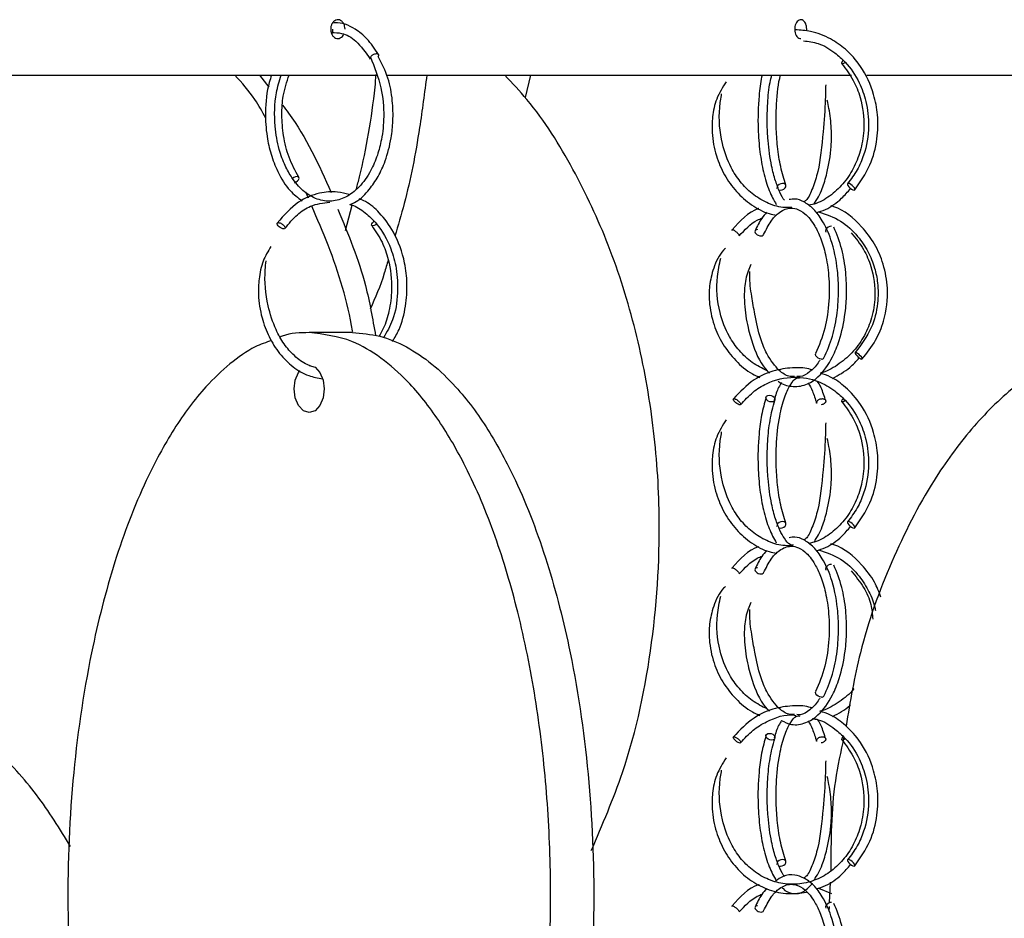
# Model space of a CAD drawing. Header units: millimetres. Extents: x 331 to 1634, y 417 to 1709.
# Tile 133 of 142: x 1527 to 1579, y 911 to 959. Entities that reach past the tile are written whole.
import ezdxf

# ---------------------------------------------------------------- set-up
doc = ezdxf.new("R2010")
doc.units = ezdxf.units.MM

msp = doc.modelspace()

# ---------------------------------------------------------------- linework, layer by layer
at = {"color": 7, "linetype": 'Continuous', "lineweight": 25}
for p, q in [((1545.231, 957.088), (1545.245, 957.115)), ((1545.512, 957.302), (1545.571, 957.307)), ((1518.791, 956.164), (1545.594, 956.164)), ((1539.344, 956.164), (1539.827, 955.529)), ((1546.141, 956.164), (1570.865, 956.164)), ((1553.779, 956.164), (1553.483, 954.97)), ((1571.678, 956.164), (1591.345, 956.164)), ((1541.939, 949.616), (1541.806, 949.931)), ((1543.923, 947.89), (1544.271, 949.231)), ((1544.285, 942.45), (1541.987, 942.45)), ((1569.738, 913.187), (1569.684, 912.087)), ((1569.117, 912.88), (1569.802, 912.591)), ((1569.674, 911.895), (1569.661, 911.639))]:
    msp.add_line(p, q, dxfattribs=at)
at = {"color": 1, "linetype": 'Continuous', "lineweight": 25}
for p, q in [((1566.164, 947.635), (1566.189, 947.669)), ((1566.164, 929.635), (1566.189, 929.669)), ((1566.164, 911.635), (1566.189, 911.669))]:
    msp.add_line(p, q, dxfattribs=at)
at = {"color": 7, "linetype": 'Continuous', "lineweight": 25, "flags": 128}
for points in [[(1570.542, 956.831), (1570.517, 956.814), (1570.444, 956.774), (1570.385, 956.76), (1570.35, 956.772), (1570.344, 956.809), (1570.367, 956.866), (1570.416, 956.934), (1570.425, 956.944)], [(1541.208, 950.434), (1541.28, 950.468), (1541.358, 950.526), (1541.416, 950.594), (1541.445, 950.661), (1541.44, 950.718), (1541.404, 950.755), (1541.34, 950.768), (1541.259, 950.753), (1541.172, 950.714), (1541.101, 950.662)], [(1567.003, 950.051), (1567.078, 950.042), (1567.172, 950.057), (1567.261, 950.096), (1567.331, 950.154), (1567.372, 950.222), (1567.377, 950.289), (1567.346, 950.346), (1567.283, 950.383), (1567.199, 950.396), (1567.104, 950.381), (1567.015, 950.342), (1566.945, 950.284), (1566.904, 950.216), (1566.899, 950.149), (1566.905, 950.13)], [(1571.004, 950.042), (1571.041, 950.057), (1571.049, 950.096), (1571.027, 950.154), (1570.978, 950.222), (1570.91, 950.289), (1570.833, 950.346), (1570.758, 950.383), (1570.698, 950.396), (1570.661, 950.381), (1570.652, 950.342), (1570.675, 950.284), (1570.723, 950.216), (1570.792, 950.149), (1570.869, 950.092), (1570.944, 950.055), (1571.004, 950.042)], [(1540.667, 947.978), (1540.628, 947.972), (1540.578, 947.979), (1540.505, 948.007), (1540.445, 948.041), (1540.383, 948.088), (1540.328, 948.143), (1540.291, 948.197), (1540.275, 948.243), (1540.278, 948.276), (1540.306, 948.302), (1540.345, 948.307), (1540.345, 948.307)], [(1545.583, 948.22), (1545.532, 948.185), (1545.452, 948.146), (1545.381, 948.132), (1545.33, 948.144), (1545.308, 948.181), (1545.318, 948.238), (1545.358, 948.305), (1545.422, 948.373), (1545.429, 948.379)], [(1565.866, 947.936), (1565.809, 947.928), (1565.754, 947.9), (1565.729, 947.866), (1565.723, 947.819), (1565.741, 947.765), (1565.783, 947.71), (1565.84, 947.664), (1565.902, 947.632), (1565.987, 947.606), (1566.051, 947.6), (1566.109, 947.607), (1566.164, 947.635), (1566.164, 947.635)], [(1569.807, 948.113), (1569.717, 948.101), (1569.627, 948.064), (1569.551, 948.007), (1569.501, 947.939), (1569.484, 947.872), (1569.502, 947.814), (1569.507, 947.808)], [(1569.266, 941.042), (1569.177, 941.057), (1569.088, 941.096), (1569.013, 941.154), (1568.963, 941.222), (1568.945, 941.289), (1568.96, 941.342)], [(1571.415, 941.042), (1571.436, 941.057), (1571.429, 941.096), (1571.394, 941.154), (1571.337, 941.222), (1571.267, 941.289), (1571.194, 941.346), (1571.129, 941.383), (1571.083, 941.396), (1571.062, 941.381), (1571.069, 941.342), (1571.104, 941.284), (1571.161, 941.216), (1571.231, 941.149), (1571.304, 941.092), (1571.368, 941.055), (1571.415, 941.042)], [(1542.79, 939.45), (1542.729, 938.971), (1542.555, 938.566), (1542.294, 938.295), (1541.987, 938.2), (1541.68, 938.295), (1541.419, 938.566), (1541.245, 938.971), (1541.184, 939.45), (1541.245, 939.928), (1541.419, 940.334), (1541.491, 940.433)], [(1541.987, 940.7), (1542.294, 940.604), (1542.555, 940.334), (1542.729, 939.928), (1542.79, 939.45)], [(1564.942, 938.603), (1564.928, 938.6), (1564.888, 938.607), (1564.823, 938.635), (1564.766, 938.669), (1564.704, 938.716), (1564.646, 938.771), (1564.6, 938.825), (1564.574, 938.871), (1564.566, 938.904), (1564.58, 938.93), (1564.608, 938.936), (1564.608, 938.936)], [(1566.49, 939.113), (1566.585, 939.101), (1566.675, 939.064), (1566.746, 939.007), (1566.787, 938.939), (1566.792, 938.872), (1566.76, 938.814), (1566.697, 938.774), (1566.611, 938.76), (1566.516, 938.772), (1566.427, 938.809), (1566.356, 938.866), (1566.315, 938.934), (1566.31, 939.001), (1566.341, 939.059), (1566.405, 939.099), (1566.49, 939.113)], [(1570.542, 938.831), (1570.517, 938.814), (1570.444, 938.774), (1570.385, 938.76), (1570.35, 938.772), (1570.344, 938.809), (1570.367, 938.866), (1570.416, 938.934), (1570.425, 938.944)], [(1567.003, 932.051), (1567.078, 932.042), (1567.172, 932.057), (1567.261, 932.096), (1567.331, 932.154), (1567.372, 932.222), (1567.377, 932.289), (1567.346, 932.346), (1567.283, 932.383), (1567.199, 932.396), (1567.104, 932.381), (1567.015, 932.342), (1566.945, 932.284), (1566.904, 932.216), (1566.899, 932.149), (1566.905, 932.13)], [(1571.004, 932.042), (1571.041, 932.057), (1571.049, 932.096), (1571.027, 932.154), (1570.978, 932.222), (1570.91, 932.289), (1570.833, 932.346), (1570.758, 932.383), (1570.698, 932.396), (1570.661, 932.381), (1570.652, 932.342), (1570.675, 932.284), (1570.723, 932.216), (1570.792, 932.149), (1570.869, 932.092), (1570.944, 932.055), (1571.004, 932.042)], [(1565.866, 929.936), (1565.809, 929.928), (1565.754, 929.9), (1565.729, 929.866), (1565.723, 929.819), (1565.741, 929.765), (1565.783, 929.71), (1565.84, 929.664), (1565.902, 929.632), (1565.987, 929.606), (1566.051, 929.6), (1566.109, 929.607), (1566.164, 929.635), (1566.164, 929.635)], [(1569.807, 930.113), (1569.717, 930.101), (1569.627, 930.064), (1569.551, 930.007), (1569.501, 929.939), (1569.484, 929.872), (1569.502, 929.814), (1569.507, 929.808)], [(1569.266, 923.042), (1569.177, 923.057), (1569.088, 923.096), (1569.013, 923.154), (1568.963, 923.222), (1568.945, 923.289), (1568.96, 923.342)], [(1564.942, 920.603), (1564.928, 920.6), (1564.888, 920.607), (1564.823, 920.635), (1564.766, 920.669), (1564.704, 920.716), (1564.646, 920.771), (1564.6, 920.825), (1564.574, 920.871), (1564.566, 920.904), (1564.58, 920.93), (1564.608, 920.936), (1564.608, 920.936)], [(1566.49, 921.113), (1566.585, 921.101), (1566.675, 921.064), (1566.746, 921.007), (1566.787, 920.939), (1566.792, 920.872), (1566.76, 920.814), (1566.697, 920.774), (1566.611, 920.76), (1566.516, 920.772), (1566.427, 920.809), (1566.356, 920.866), (1566.315, 920.934), (1566.31, 921.001), (1566.341, 921.059), (1566.405, 921.099), (1566.49, 921.113)], [(1570.542, 920.831), (1570.517, 920.814), (1570.444, 920.774), (1570.385, 920.76), (1570.35, 920.772), (1570.344, 920.809), (1570.367, 920.866), (1570.416, 920.934), (1570.425, 920.944)], [(1567.003, 914.051), (1567.078, 914.042), (1567.172, 914.057), (1567.261, 914.096), (1567.331, 914.154), (1567.372, 914.222), (1567.377, 914.289), (1567.346, 914.346), (1567.283, 914.383), (1567.199, 914.396), (1567.104, 914.381), (1567.015, 914.342), (1566.945, 914.284), (1566.904, 914.216), (1566.899, 914.149), (1566.905, 914.13)], [(1571.004, 914.042), (1571.041, 914.057), (1571.049, 914.096), (1571.027, 914.154), (1570.978, 914.222), (1570.91, 914.289), (1570.833, 914.346), (1570.758, 914.383), (1570.698, 914.396), (1570.661, 914.381), (1570.652, 914.342), (1570.675, 914.284), (1570.723, 914.216), (1570.792, 914.149), (1570.869, 914.092), (1570.944, 914.055), (1571.004, 914.042)], [(1569.807, 912.113), (1569.717, 912.101), (1569.627, 912.064), (1569.551, 912.007), (1569.501, 911.939), (1569.484, 911.872), (1569.502, 911.814), (1569.507, 911.808)], [(1565.866, 911.936), (1565.809, 911.928), (1565.754, 911.9), (1565.729, 911.866), (1565.723, 911.819), (1565.741, 911.765), (1565.783, 911.71), (1565.84, 911.664), (1565.902, 911.632), (1565.987, 911.606), (1566.051, 911.6), (1566.109, 911.607), (1566.164, 911.635), (1566.164, 911.635)]]:
    msp.add_lwpolyline(points, dxfattribs=at)
at = {"color": 7, "linetype": 'Continuous', "lineweight": 25}
for centre in [(1569.287, 941.173), (1569.287, 923.173)]:
    msp.add_arc(centre, 0.133, 261.0685, 328.1559, dxfattribs=at)
for points, knots in [([(1543.893, 958.609), (1543.889, 958.666), (1543.881, 958.778), (1543.815, 958.928), (1543.718, 959.041), (1543.596, 959.107), (1543.466, 959.116), (1543.34, 959.067), (1543.233, 958.968), (1543.158, 958.828), (1543.122, 958.663), (1543.13, 958.492), (1543.182, 958.335), (1543.27, 958.208), (1543.385, 958.127), (1543.515, 958.1), (1543.643, 958.131), (1543.752, 958.207), (1543.799, 958.287), (1543.82, 958.323)], [0, 0, 0, 0, 0.059545, 0.11909, 0.178635, 0.238181, 0.297726, 0.357271, 0.416816, 0.476361, 0.535906, 0.595451, 0.654996, 0.714541, 0.774087, 0.833632, 0.893177, 0.952722, 1, 1, 1, 1]), ([(1545.67, 957.262), (1545.476, 957.56), (1545.112, 958.115), (1544.325, 958.713), (1543.677, 958.997), (1543.265, 958.935), (1543.216, 958.927)], [0, 0, 0, 0, 0.29631, 0.553774, 0.947175, 1, 1, 1, 1]), ([(1568.477, 958.521), (1568.48, 958.551), (1568.488, 958.635), (1568.47, 958.778), (1568.418, 958.928), (1568.336, 959.042), (1568.234, 959.107), (1568.124, 959.116), (1568.018, 959.067), (1567.929, 958.968), (1567.866, 958.828), (1567.836, 958.663), (1567.843, 958.492), (1567.886, 958.334), (1567.96, 958.209), (1568.056, 958.125), (1568.127, 958.115), (1568.162, 958.11)], [0, 0, 0, 0, 0.036396, 0.105381, 0.174365, 0.24335, 0.312335, 0.38132, 0.450305, 0.51929, 0.588275, 0.65726, 0.726244, 0.795229, 0.864214, 0.933199, 1, 1, 1, 1]), ([(1543.188, 958.339), (1543.19, 958.343), (1543.221, 958.388), (1543.243, 958.485), (1543.248, 958.575), (1543.251, 958.609)], [0, 0, 0, 0, 0.0446, 0.632212, 1, 1, 1, 1]), ([(1543.192, 958.428), (1543.364, 958.425), (1543.807, 958.418), (1544.548, 958.006), (1544.992, 957.367), (1545.234, 957.017)], [0, 0, 0, 0, 0.22389, 0.575386, 1, 1, 1, 1]), ([(1571.039, 950.055), (1571.337, 950.477), (1571.901, 951.278), (1572.265, 952.7), (1572.298, 953.99), (1572.044, 955.333), (1571.469, 956.563), (1570.619, 957.524), (1569.711, 958.156), (1568.792, 958.514), (1568.146, 958.557), (1567.871, 958.575)], [0, 0, 0, 0, 0.139168, 0.263524, 0.373109, 0.467898, 0.612859, 0.722606, 0.812296, 0.920146, 1, 1, 1, 1]), ([(1568.313, 957.986), (1568.577, 957.955), (1569.172, 957.886), (1569.917, 957.428), (1570.677, 956.75), (1571.271, 955.871), (1571.694, 954.695), (1571.843, 953.361), (1571.626, 952.102), (1571.188, 951.08), (1570.842, 950.621), (1570.663, 950.383)], [0, 0, 0, 0, 0.090992, 0.2053377, 0.2853168, 0.4227359, 0.5293832, 0.6610648, 0.8176713, 0.9057028, 1, 1, 1, 1]), ([(1545.246, 957.123), (1545.459, 956.591), (1545.849, 955.614), (1546, 954.053), (1545.875, 952.833), (1545.622, 951.857), (1545.241, 950.97), (1544.669, 950.166), (1543.948, 949.621), (1543.183, 949.4), (1542.393, 949.51), (1541.662, 949.953), (1541.097, 950.608), (1540.675, 951.363), (1540.34, 952.279), (1540.106, 953.595), (1540.148, 955.007), (1540.395, 955.852), (1540.486, 956.164)], [0, 0, 0, 0, 0.092815, 0.170339, 0.232121, 0.276718, 0.327095, 0.392012, 0.455885, 0.516388, 0.578523, 0.644222, 0.702121, 0.744853, 0.794276, 0.858831, 0.947918, 1, 1, 1, 1]), ([(1544.146, 949.268), (1544.262, 949.316), (1544.643, 949.473), (1545.159, 950.007), (1545.673, 950.751), (1546.089, 951.667), (1546.349, 952.68), (1546.466, 953.777), (1546.435, 954.862), (1546.21, 956.087), (1545.85, 956.784), (1545.658, 957.156)], [0, 0, 0, 0, 0.054114, 0.178675, 0.278136, 0.38036, 0.516289, 0.608169, 0.719918, 0.850884, 1, 1, 1, 1]), ([(1545.571, 957.307), (1545.589, 957.306), (1545.628, 957.302), (1545.665, 957.277), (1545.681, 957.238), (1545.679, 957.197), (1545.662, 957.168), (1545.655, 957.156)], [0, 0, 0, 0, 0.195107, 0.441892, 0.636985, 0.852128, 1, 1, 1, 1]), ([(1570.356, 956.767), (1570.571, 956.483), (1570.978, 955.947), (1571.428, 954.793), (1571.59, 953.52), (1571.408, 952.261), (1571.041, 951.275), (1570.508, 950.434), (1569.812, 949.77), (1569.149, 949.351), (1568.716, 949.254), (1568.578, 949.224)], [0, 0, 0, 0, 0.116987, 0.2212644, 0.3908258, 0.5108822, 0.617381, 0.7263852, 0.8371554, 0.9478975, 1, 1, 1, 1]), ([(1539.676, 953.876), (1539.49, 954.211), (1539.026, 955.047), (1538.403, 955.745), (1538.029, 956.164)], [0, 0, 0, 0, 0.4012076, 1, 1, 1, 1]), ([(1539.982, 956.164), (1539.939, 956.036), (1539.733, 955.428), (1539.617, 954.289), (1539.698, 952.984), (1539.937, 951.92), (1540.327, 950.92), (1540.878, 950.02), (1541.385, 949.639), (1541.606, 949.473)], [0, 0, 0, 0, 0.054991, 0.26238, 0.426569, 0.550362, 0.684298, 0.862446, 1, 1, 1, 1]), ([(1541.435, 950.729), (1541.245, 951.069), (1540.88, 951.724), (1540.593, 952.898), (1540.51, 954.01), (1540.572, 955.141), (1540.791, 955.8), (1540.911, 956.164)], [0, 0, 0, 0, 0.225671, 0.43289, 0.621517, 0.791368, 1, 1, 1, 1]), ([(1544.496, 950.1), (1544.553, 950.314), (1544.995, 951.99), (1545.355, 954.07), (1545.535, 955.973), (1545.556, 956.203)], [0, 0, 0, 0, 0.113527, 0.892792, 1, 1, 1, 1]), ([(1548.248, 956.164), (1548.126, 955.226), (1547.822, 952.865), (1547.255, 949.956), (1546.719, 948.156), (1546.548, 947.582)], [0, 0, 0, 0, 0.309761, 0.779621, 1, 1, 1, 1]), ([(1557.009, 914.873), (1557.599, 916.249), (1559.124, 919.797), (1560.396, 925.935), (1560.767, 932.266), (1560.341, 937.828), (1559.452, 942.554), (1558.049, 947.042), (1556.11, 951.179), (1554.223, 954.227), (1552.805, 955.736), (1552.403, 956.164)], [0, 0, 0, 0, 0.102569, 0.264603, 0.426758, 0.536494, 0.646538, 0.756144, 0.858028, 0.959781, 1, 1, 1, 1]), ([(1566.107, 956.164), (1566.098, 956.128), (1566.017, 955.805), (1565.909, 954.845), (1565.86, 953.474), (1565.972, 952.085), (1566.173, 950.961), (1566.463, 949.973), (1566.73, 949.499), (1566.862, 949.265)], [0, 0, 0, 0, 0.017247, 0.155474, 0.378904, 0.536599, 0.684435, 0.844335, 1, 1, 1, 1]), ([(1567.296, 949.497), (1567.295, 949.499), (1567.214, 949.585), (1567.041, 949.935), (1566.806, 950.53), (1566.573, 951.441), (1566.421, 952.507), (1566.365, 953.652), (1566.395, 954.707), (1566.479, 955.599), (1566.59, 956.037), (1566.622, 956.164)], [0, 0, 0, 0, 0.002105, 0.112541, 0.226095, 0.351959, 0.53418, 0.651626, 0.786349, 0.938229, 1, 1, 1, 1]), ([(1567.372, 950.308), (1567.274, 950.622), (1567.084, 951.228), (1566.918, 952.317), (1566.844, 953.389), (1566.859, 954.637), (1566.943, 955.622), (1567.072, 956.106), (1567.088, 956.164)], [0, 0, 0, 0, 0.193823, 0.3749419, 0.543179, 0.6983674, 0.9642629, 1, 1, 1, 1]), ([(1564.194, 955.813), (1564.005, 955.513), (1563.643, 954.939), (1563.452, 953.98), (1563.422, 952.956), (1563.62, 951.896), (1564.075, 950.828), (1564.712, 949.928), (1565.528, 949.228), (1566.276, 948.81), (1566.747, 948.731), (1566.881, 948.708)], [0, 0, 0, 0, 0.115342, 0.22066, 0.311124, 0.448553, 0.570341, 0.695222, 0.82234, 0.949665, 1, 1, 1, 1]), ([(1569.493, 955.652), (1569.488, 955.397), (1569.473, 954.599), (1569.346, 952.948), (1569.174, 951.267), (1568.811, 950.147), (1568.542, 949.552), (1568.381, 949.441), (1568.332, 949.407)], [0, 0, 0, 0, 0.107184, 0.334503, 0.629246, 0.78139, 0.932046, 1, 1, 1, 1]), ([(1567.685, 949.109), (1567.529, 949.106), (1567.073, 949.094), (1566.343, 949.346), (1565.568, 949.813), (1564.929, 950.461), (1564.363, 951.338), (1563.886, 952.674), (1563.767, 954.052), (1563.911, 954.919), (1563.952, 955.162)], [0, 0, 0, 0, 0.063986, 0.187057, 0.307729, 0.421157, 0.531396, 0.689964, 0.91306, 1, 1, 1, 1]), ([(1540.568, 954.554), (1540.677, 954.414), (1541.747, 953.03), (1542.492, 951.39), (1543.161, 949.915)], [0, 0, 0, 0, 0.101462, 1, 1, 1, 1]), ([(1568.877, 949.302), (1569.031, 949.555), (1569.301, 949.997), (1569.6, 951.052), (1569.805, 952.181), (1569.807, 953.364), (1569.712, 954.198), (1569.609, 954.676), (1569.578, 954.821)], [0, 0, 0, 0, 0.2150242, 0.3766552, 0.6107588, 0.7596622, 0.9272181, 1, 1, 1, 1]), ([(1544.115, 949.811), (1543.908, 949.863), (1543.387, 949.992), (1542.457, 949.908), (1541.297, 949.446), (1540.64, 948.694), (1540.283, 948.285)], [0, 0, 0, 0, 0.151045, 0.378409, 0.66182, 1, 1, 1, 1]), ([(1568.99, 948.834), (1569.157, 948.887), (1569.645, 949.043), (1570.278, 949.491), (1570.665, 949.946), (1570.819, 950.127)], [0, 0, 0, 0, 0.237385, 0.696631, 1, 1, 1, 1]), ([(1540.69, 947.994), (1540.904, 948.254), (1541.307, 948.745), (1542.122, 949.286), (1542.731, 949.359), (1543.08, 949.401)], [0, 0, 0, 0, 0.324201, 0.612582, 1, 1, 1, 1]), ([(1544.301, 942.507), (1544.3, 942.518), (1544.03, 944.098), (1543.342, 946.374), (1542.416, 948.502), (1542.116, 949.193)], [0, 0, 0, 0, 0.004537, 0.677044, 1, 1, 1, 1]), ([(1544.146, 949.268), (1544.178, 949.262), (1544.47, 949.205), (1544.963, 948.856), (1545.724, 948.148), (1546.314, 947.108), (1546.667, 945.817), (1546.733, 944.507), (1546.528, 943.179), (1546.119, 942.48), (1545.94, 942.176)], [0, 0, 0, 0, 0.0141514, 0.1325713, 0.244031, 0.4297495, 0.555186, 0.7020025, 0.8700904, 1, 1, 1, 1]), ([(1546.419, 941.985), (1546.543, 942.188), (1546.879, 942.739), (1547.14, 943.819), (1547.226, 945.031), (1547.069, 946.4), (1546.588, 947.74), (1545.799, 948.793), (1545.153, 949.365), (1544.763, 949.533), (1544.652, 949.581)], [0, 0, 0, 0, 0.085141, 0.230723, 0.363035, 0.482095, 0.679791, 0.831333, 0.951746, 1, 1, 1, 1]), ([(1569.399, 941.103), (1569.562, 941.474), (1569.875, 942.185), (1570.121, 943.451), (1570.199, 944.652), (1570.127, 946.006), (1569.846, 947.327), (1569.367, 948.388), (1568.866, 949.053), (1568.353, 949.425), (1567.908, 949.596), (1567.649, 949.551), (1567.547, 949.533)], [0, 0, 0, 0, 0.12178, 0.233291, 0.334616, 0.425786, 0.577215, 0.693437, 0.786075, 0.874643, 0.950875, 1, 1, 1, 1]), ([(1571.43, 941.047), (1571.688, 941.368), (1572.173, 941.973), (1572.689, 943.255), (1572.859, 944.666), (1572.611, 946.069), (1572.128, 947.19), (1571.294, 948.291), (1570.452, 949.004), (1569.823, 949.192), (1569.769, 949.208)], [0, 0, 0, 0, 0.12834, 0.241338, 0.420594, 0.553259, 0.671365, 0.790569, 0.981909, 1, 1, 1, 1]), ([(1543.518, 949.016), (1544.066, 947.684), (1544.956, 945.517), (1545.362, 943.184), (1545.519, 942.284)], [0, 0, 0, 0, 0.614661, 1, 1, 1, 1]), ([(1565.94, 949.061), (1565.932, 949.058), (1565.362, 948.877), (1564.933, 948.401), (1564.511, 947.932)], [0, 0, 0, 0, 0.015152, 1, 1, 1, 1]), ([(1566.349, 948.856), (1566.258, 948.752), (1566.024, 948.486), (1565.842, 948.102), (1565.73, 947.868)], [0, 0, 0, 0, 0.388705, 1, 1, 1, 1]), ([(1566.188, 947.667), (1566.315, 947.923), (1566.548, 948.393), (1567.016, 948.889), (1567.488, 949.108), (1567.958, 949.058), (1568.43, 948.794), (1568.873, 948.244), (1569.241, 947.475), (1569.508, 946.592), (1569.685, 945.446), (1569.695, 944.083), (1569.487, 942.588), (1569.138, 941.765), (1568.956, 941.335)], [0, 0, 0, 0, 0.0803126, 0.1475901, 0.2442056, 0.3056586, 0.3784145, 0.4726966, 0.534843, 0.6073157, 0.6901204, 0.7832227, 0.8865423, 1, 1, 1, 1]), ([(1569.117, 948.88), (1569.522, 948.744), (1570.307, 948.48), (1571.172, 947.665), (1571.762, 946.795), (1572.107, 945.941), (1572.296, 945.009), (1572.293, 943.921), (1571.97, 942.587), (1571.386, 941.813), (1571.067, 941.391)], [0, 0, 0, 0, 0.142634, 0.276429, 0.38252, 0.483399, 0.569896, 0.684924, 0.828331, 1, 1, 1, 1]), ([(1540.345, 948.307), (1540.361, 948.306), (1540.397, 948.302), (1540.463, 948.277), (1540.531, 948.238), (1540.593, 948.191), (1540.648, 948.136), (1540.685, 948.083), (1540.701, 948.043), (1540.698, 948.026), (1540.697, 948.021)], [0, 0, 0, 0, 0.12124, 0.274593, 0.395825, 0.529515, 0.670433, 0.811352, 0.945042, 1, 1, 1, 1]), ([(1545.328, 948.146), (1545.519, 947.862), (1545.881, 947.325), (1546.284, 946.169), (1546.434, 944.889), (1546.269, 943.633), (1546.021, 942.789), (1545.783, 942.392), (1545.704, 942.259)], [0, 0, 0, 0, 0.174342, 0.329802, 0.582679, 0.761753, 0.920564, 1, 1, 1, 1]), ([(1564.888, 947.603), (1565.184, 947.925), (1565.547, 948.319), (1566.02, 948.519), (1566.107, 948.556)], [0, 0, 0, 0, 0.817209, 1, 1, 1, 1]), ([(1564.52, 947.887), (1564.516, 947.893), (1564.504, 947.913), (1564.505, 947.932), (1564.519, 947.934), (1564.525, 947.936)], [0, 0, 0, 0, 0.1808292, 0.6383155, 1, 1, 1, 1]), ([(1564.525, 947.936), (1564.535, 947.934), (1564.556, 947.93), (1564.604, 947.905), (1564.663, 947.866), (1564.723, 947.819), (1564.784, 947.765), (1564.835, 947.711), (1564.857, 947.682), (1564.867, 947.668)], [0, 0, 0, 0, 0.1296845, 0.2937194, 0.4233945, 0.566397, 0.7171306, 0.8678641, 1, 1, 1, 1]), ([(1566.958, 939.875), (1566.962, 939.872), (1567.179, 939.672), (1567.69, 939.55), (1568.408, 939.61), (1569.198, 940.113), (1569.801, 940.954), (1570.281, 942.146), (1570.533, 943.305), (1570.623, 944.553), (1570.578, 945.715), (1570.371, 946.974), (1570.083, 947.688), (1569.932, 948.064)], [0, 0, 0, 0, 0.001491, 0.099262, 0.202412, 0.294561, 0.428038, 0.51007, 0.628432, 0.704529, 0.791809, 0.890282, 1, 1, 1, 1]), ([(1570.856, 947.762), (1571.088, 947.479), (1571.527, 946.943), (1572.012, 945.791), (1572.183, 944.521), (1571.982, 943.265), (1571.58, 942.281), (1570.998, 941.437), (1570.233, 940.78), (1569.622, 940.399), (1569.27, 940.318), (1569.238, 940.31)], [0, 0, 0, 0, 0.122034, 0.230776, 0.407545, 0.53269, 0.643727, 0.757427, 0.873031, 0.988665, 1, 1, 1, 1]), ([(1539.94, 947.034), (1539.789, 946.783), (1539.473, 946.258), (1539.304, 945.351), (1539.254, 944.331), (1539.425, 943.275), (1539.824, 942.206), (1540.386, 941.308), (1541.107, 940.599), (1541.895, 940.129), (1542.445, 940.036), (1542.692, 939.994)], [0, 0, 0, 0, 0.093577, 0.195493, 0.282972, 0.415557, 0.532974, 0.653451, 0.776188, 0.899228, 1, 1, 1, 1]), ([(1564.148, 946.935), (1564.117, 946.904), (1563.835, 946.625), (1563.502, 945.925), (1563.284, 944.984), (1563.273, 943.953), (1563.492, 942.893), (1563.987, 941.819), (1564.687, 940.936), (1565.376, 940.331), (1565.855, 940.127), (1565.992, 940.069)], [0, 0, 0, 0, 0.01625, 0.149557, 0.26753, 0.368957, 0.523292, 0.660127, 0.800368, 0.943042, 1, 1, 1, 1]), ([(1542.04, 940.69), (1541.983, 940.708), (1541.678, 940.805), (1541.193, 941.193), (1540.631, 941.822), (1540.137, 942.704), (1539.707, 944.046), (1539.582, 945.334), (1539.674, 946.118), (1539.692, 946.276)], [0, 0, 0, 0, 0.034048, 0.183026, 0.323172, 0.459447, 0.65536, 0.930425, 1, 1, 1, 1]), ([(1546.192, 946.338), (1546.125, 946.092), (1545.858, 945.118), (1545.5, 944.304), (1545.233, 943.696)], [0, 0, 0, 0, 0.251906, 1, 1, 1, 1]), ([(1566.374, 940.415), (1566.102, 940.551), (1565.556, 940.824), (1564.879, 941.469), (1564.258, 942.343), (1563.748, 943.675), (1563.633, 945.14), (1563.833, 946.09), (1563.902, 946.417)], [0, 0, 0, 0, 0.134167, 0.270029, 0.402027, 0.591969, 0.8597, 1, 1, 1, 1]), ([(1565.512, 946.087), (1565.459, 945.969), (1565.287, 945.582), (1565.152, 944.868), (1565.153, 943.841), (1565.322, 942.771), (1565.69, 941.516), (1566.095, 940.653), (1566.459, 940.332), (1566.5, 940.296)], [0, 0, 0, 0, 0.061833, 0.202205, 0.326172, 0.518957, 0.677227, 0.963204, 1, 1, 1, 1]), ([(1567.83, 940.122), (1567.73, 940.118), (1567.45, 940.107), (1566.948, 940.456), (1566.411, 941.149), (1565.964, 942.232), (1565.738, 943.265), (1565.55, 944.418), (1565.428, 945.218), (1565.451, 945.645), (1565.454, 945.712)], [0, 0, 0, 0, 0.077444, 0.216, 0.414867, 0.538014, 0.718344, 0.836411, 0.974327, 1, 1, 1, 1]), ([(1541.987, 942.45), (1541.501, 942.444), (1540.978, 942.438), (1540.477, 942.233), (1540.441, 942.218)], [0, 0, 0, 0, 0.9283127, 1, 1, 1, 1]), ([(1541.987, 882.45), (1542.475, 882.488), (1543.452, 882.566), (1544.882, 883.16), (1546.24, 884.077), (1547.727, 885.506), (1549.248, 887.56), (1550.928, 890.682), (1552.437, 894.664), (1553.805, 900.061), (1554.703, 906.378), (1554.927, 912.72), (1554.655, 918.279), (1554.084, 923.007), (1553.179, 927.489), (1551.946, 931.646), (1550.512, 935.073), (1548.924, 937.824), (1547.395, 939.769), (1545.822, 941.151), (1544.071, 942.201), (1542.755, 942.358), (1541.987, 942.45)], [0, 0, 0, 0, 0.028732, 0.057477, 0.086562, 0.11567, 0.160081, 0.204563, 0.269285, 0.33411, 0.423508, 0.512972, 0.573515, 0.634229, 0.694701, 0.750912, 0.807051, 0.84879, 0.89047, 0.922717, 0.954932, 1, 1, 1, 1]), ([(1544.285, 942.45), (1544.773, 942.411), (1545.75, 942.333), (1547.18, 941.739), (1548.538, 940.822), (1550.025, 939.393), (1551.546, 937.339), (1553.226, 934.217), (1554.735, 930.235), (1556.103, 924.838), (1557.001, 918.521), (1557.225, 912.18), (1556.954, 906.62), (1556.382, 901.892), (1555.477, 897.41), (1554.244, 893.254), (1552.81, 889.826), (1551.222, 887.076), (1549.693, 885.13), (1548.12, 883.748), (1546.369, 882.699), (1545.053, 882.541), (1544.285, 882.45)], [0, 0, 0, 0, 0.028732, 0.057477, 0.086562, 0.11567, 0.160081, 0.204563, 0.269285, 0.33411, 0.423508, 0.512972, 0.573515, 0.634229, 0.694701, 0.750912, 0.807051, 0.84879, 0.89047, 0.922717, 0.954932, 1, 1, 1, 1]), ([(1539.977, 942.034), (1539.686, 941.93), (1538.917, 941.658), (1537.74, 940.816), (1536.259, 939.41), (1534.732, 937.35), (1533.06, 934.248), (1531.544, 930.255), (1530.18, 924.89), (1529.276, 918.553), (1529.017, 911.448), (1529.408, 905.473), (1530.104, 900.792), (1530.894, 897.08), (1532.024, 893.268), (1533.451, 889.85), (1535.043, 887.084), (1536.566, 885.145), (1538.144, 883.751), (1539.896, 882.701), (1541.22, 882.542), (1541.987, 882.45)], [0, 0, 0, 0, 0.018285, 0.048271, 0.078901, 0.124552, 0.171496, 0.238044, 0.306433, 0.398269, 0.492735, 0.585945, 0.633975, 0.681993, 0.739911, 0.799018, 0.841957, 0.885909, 0.919049, 0.953057, 1, 1, 1, 1]), ([(1585.462, 942.304), (1585.315, 942.292), (1584.503, 942.226), (1583.077, 941.729), (1581.236, 940.831), (1579.245, 939.404), (1577.187, 937.352), (1574.931, 934.248), (1572.909, 930.251), (1571.306, 925.832), (1570.797, 922.811), (1570.575, 921.496)], [0, 0, 0, 0, 0.01768, 0.09801, 0.177356, 0.258406, 0.379205, 0.503421, 0.679515, 0.860477, 1, 1, 1, 1]), ([(1569.177, 940.989), (1569.149, 940.94), (1568.991, 940.664), (1568.638, 940.346), (1568.251, 940.086), (1568.015, 940.111), (1567.958, 940.117)], [0, 0, 0, 0, 0.082128, 0.455177, 0.867845, 1, 1, 1, 1]), ([(1569.855, 940.014), (1570.177, 940.189), (1570.708, 940.476), (1571.12, 940.93), (1571.282, 941.109)], [0, 0, 0, 0, 0.606375, 1, 1, 1, 1]), ([(1568.738, 940.467), (1568.722, 940.473), (1568.44, 940.581), (1567.783, 940.596), (1566.756, 940.481), (1565.581, 939.973), (1564.925, 939.291), (1564.574, 938.925)], [0, 0, 0, 0, 0.01065, 0.195443, 0.422121, 0.690493, 1, 1, 1, 1]), ([(1571.039, 932.055), (1571.337, 932.477), (1571.901, 933.278), (1572.265, 934.7), (1572.298, 935.99), (1572.044, 937.332), (1571.47, 938.567), (1570.616, 939.514), (1569.878, 940.071), (1569.4, 940.227), (1569.221, 940.286)], [0, 0, 0, 0, 0.160661, 0.304222, 0.430731, 0.540159, 0.707507, 0.834203, 0.937744, 1, 1, 1, 1]), ([(1564.962, 938.61), (1565.174, 938.845), (1565.586, 939.301), (1566.537, 939.884), (1567.747, 940.176), (1569.016, 939.94), (1569.918, 939.434), (1570.677, 938.747), (1571.271, 937.871), (1571.694, 936.695), (1571.843, 935.361), (1571.626, 934.102), (1571.188, 933.08), (1570.842, 932.621), (1570.663, 932.383)], [0, 0, 0, 0, 0.0707857, 0.1375208, 0.2584704, 0.3629291, 0.4430673, 0.4991201, 0.5954291, 0.670172, 0.76246, 0.8722164, 0.9339126, 1, 1, 1, 1]), ([(1567.138, 939.8), (1567.035, 939.629), (1566.883, 939.373), (1566.788, 938.988), (1566.756, 938.862)], [0, 0, 0, 0, 0.670469, 1, 1, 1, 1]), ([(1567.372, 932.308), (1567.274, 932.622), (1567.084, 933.228), (1566.917, 934.317), (1566.844, 935.386), (1566.855, 936.648), (1566.997, 937.917), (1567.283, 939.014), (1567.61, 939.716), (1567.887, 940.059), (1568.046, 940.04), (1568.099, 940.033)], [0, 0, 0, 0, 0.114722, 0.221925, 0.321503, 0.413358, 0.570739, 0.69087, 0.803323, 0.934719, 1, 1, 1, 1]), ([(1568.547, 939.757), (1568.555, 939.749), (1568.636, 939.672), (1568.803, 939.327), (1568.939, 938.917), (1569.013, 938.694)], [0, 0, 0, 0, 0.051309, 0.48492, 1, 1, 1, 1]), ([(1569.47, 938.897), (1569.39, 939.148), (1569.272, 939.519), (1569.112, 939.768), (1569.06, 939.849)], [0, 0, 0, 0, 0.675011, 1, 1, 1, 1]), ([(1564.608, 938.936), (1564.621, 938.934), (1564.65, 938.93), (1564.708, 938.905), (1564.772, 938.866), (1564.834, 938.819), (1564.893, 938.764), (1564.937, 938.711), (1564.96, 938.675), (1564.963, 938.661), (1564.964, 938.659)], [0, 0, 0, 0, 0.125655, 0.284594, 0.410241, 0.5488, 0.694851, 0.840902, 0.979461, 1, 1, 1, 1]), ([(1566.313, 938.999), (1566.23, 938.695), (1566.069, 938.113), (1565.902, 936.858), (1565.861, 935.471), (1565.972, 934.086), (1566.173, 932.96), (1566.463, 931.973), (1566.73, 931.499), (1566.862, 931.265)], [0, 0, 0, 0, 0.132405, 0.254435, 0.451684, 0.5909, 0.721413, 0.862576, 1, 1, 1, 1]), ([(1567.775, 931.129), (1567.715, 931.136), (1567.549, 931.155), (1567.319, 931.438), (1567.042, 931.918), (1566.806, 932.536), (1566.573, 933.439), (1566.421, 934.507), (1566.366, 935.651), (1566.393, 936.711), (1566.516, 937.853), (1566.689, 938.499), (1566.779, 938.838)], [0, 0, 0, 0, 0.0606807, 0.1678346, 0.2509987, 0.3365114, 0.4312937, 0.5685164, 0.656959, 0.7584131, 0.8727873, 1, 1, 1, 1]), ([(1570.356, 938.767), (1570.571, 938.483), (1570.978, 937.947), (1571.428, 936.793), (1571.59, 935.52), (1571.408, 934.261), (1571.041, 933.275), (1570.508, 932.434), (1569.812, 931.77), (1569.149, 931.351), (1568.716, 931.254), (1568.578, 931.224)], [0, 0, 0, 0, 0.116987, 0.221264, 0.390826, 0.510882, 0.617381, 0.726385, 0.837155, 0.947898, 1, 1, 1, 1]), ([(1569.016, 938.693), (1569.013, 938.7), (1569.003, 938.724), (1569.012, 938.771), (1569.045, 938.825), (1569.097, 938.871), (1569.165, 938.908), (1569.241, 938.932), (1569.292, 938.935), (1569.315, 938.936)], [0, 0, 0, 0, 0.076117, 0.23658, 0.397043, 0.549276, 0.687321, 0.861945, 1, 1, 1, 1]), ([(1569.315, 938.936), (1569.337, 938.934), (1569.386, 938.93), (1569.443, 938.905), (1569.483, 938.866), (1569.5, 938.819), (1569.492, 938.765), (1569.459, 938.71), (1569.406, 938.664), (1569.338, 938.626), (1569.286, 938.613), (1569.257, 938.606)], [0, 0, 0, 0, 0.0994073, 0.2251454, 0.3245455, 0.4341616, 0.5497037, 0.6652458, 0.7748618, 0.874262, 1, 1, 1, 1]), ([(1564.194, 937.813), (1564.005, 937.513), (1563.643, 936.939), (1563.452, 935.98), (1563.422, 934.956), (1563.62, 933.896), (1564.075, 932.828), (1564.712, 931.928), (1565.528, 931.228), (1566.276, 930.81), (1566.747, 930.731), (1566.881, 930.708)], [0, 0, 0, 0, 0.115342, 0.22066, 0.311124, 0.448553, 0.570341, 0.695222, 0.82234, 0.949665, 1, 1, 1, 1]), ([(1569.493, 937.652), (1569.488, 937.397), (1569.473, 936.599), (1569.346, 934.948), (1569.174, 933.267), (1568.811, 932.147), (1568.542, 931.552), (1568.381, 931.441), (1568.332, 931.407)], [0, 0, 0, 0, 0.107184, 0.334503, 0.629246, 0.78139, 0.932046, 1, 1, 1, 1]), ([(1567.685, 931.109), (1567.529, 931.106), (1567.073, 931.094), (1566.343, 931.346), (1565.568, 931.813), (1564.929, 932.461), (1564.363, 933.338), (1563.886, 934.674), (1563.767, 936.052), (1563.911, 936.919), (1563.952, 937.162)], [0, 0, 0, 0, 0.063986, 0.187057, 0.307729, 0.421157, 0.531396, 0.689964, 0.91306, 1, 1, 1, 1]), ([(1568.877, 931.302), (1569.031, 931.555), (1569.301, 931.997), (1569.6, 933.052), (1569.805, 934.181), (1569.807, 935.364), (1569.712, 936.198), (1569.609, 936.676), (1569.578, 936.821)], [0, 0, 0, 0, 0.2150242, 0.3766552, 0.6107588, 0.7596622, 0.9272181, 1, 1, 1, 1]), ([(1568.99, 930.834), (1569.157, 930.887), (1569.645, 931.043), (1570.278, 931.491), (1570.665, 931.946), (1570.819, 932.127)], [0, 0, 0, 0, 0.237385, 0.696631, 1, 1, 1, 1]), ([(1569.399, 923.103), (1569.562, 923.474), (1569.875, 924.185), (1570.121, 925.451), (1570.199, 926.652), (1570.127, 928.006), (1569.846, 929.327), (1569.367, 930.388), (1568.866, 931.053), (1568.353, 931.425), (1567.908, 931.596), (1567.649, 931.551), (1567.547, 931.533)], [0, 0, 0, 0, 0.12178, 0.233291, 0.334616, 0.425786, 0.577215, 0.693437, 0.786075, 0.874643, 0.950875, 1, 1, 1, 1]), ([(1565.94, 931.061), (1565.932, 931.058), (1565.362, 930.877), (1564.933, 930.401), (1564.511, 929.932)], [0, 0, 0, 0, 0.015152, 1, 1, 1, 1]), ([(1566.349, 930.856), (1566.258, 930.752), (1566.024, 930.486), (1565.842, 930.102), (1565.73, 929.868)], [0, 0, 0, 0, 0.388705, 1, 1, 1, 1]), ([(1566.188, 929.667), (1566.315, 929.923), (1566.548, 930.393), (1567.016, 930.889), (1567.488, 931.108), (1567.958, 931.058), (1568.43, 930.794), (1568.873, 930.244), (1569.241, 929.475), (1569.508, 928.592), (1569.685, 927.446), (1569.695, 926.083), (1569.487, 924.588), (1569.138, 923.765), (1568.956, 923.335)], [0, 0, 0, 0, 0.0803126, 0.1475901, 0.2442056, 0.3056586, 0.3784145, 0.4726966, 0.534843, 0.6073157, 0.6901204, 0.7832227, 0.8865423, 1, 1, 1, 1]), ([(1569.117, 930.88), (1569.522, 930.744), (1570.306, 930.48), (1571.174, 929.666), (1571.754, 928.793), (1572.055, 928.122), (1572.127, 927.731), (1572.142, 927.651)], [0, 0, 0, 0, 0.280017, 0.542681, 0.750957, 0.949002, 1, 1, 1, 1]), ([(1572.433, 928.374), (1572.33, 928.642), (1572.086, 929.276), (1571.286, 930.287), (1570.452, 931.005), (1569.823, 931.192), (1569.769, 931.208)], [0, 0, 0, 0, 0.210504, 0.496874, 0.95654, 1, 1, 1, 1]), ([(1564.888, 929.603), (1565.184, 929.925), (1565.547, 930.319), (1566.02, 930.519), (1566.107, 930.556)], [0, 0, 0, 0, 0.8172092, 1, 1, 1, 1]), ([(1564.52, 929.887), (1564.516, 929.893), (1564.504, 929.913), (1564.505, 929.932), (1564.519, 929.934), (1564.525, 929.936)], [0, 0, 0, 0, 0.180829, 0.638316, 1, 1, 1, 1]), ([(1564.525, 929.936), (1564.535, 929.934), (1564.556, 929.93), (1564.604, 929.905), (1564.663, 929.866), (1564.723, 929.819), (1564.784, 929.765), (1564.835, 929.711), (1564.857, 929.682), (1564.867, 929.668)], [0, 0, 0, 0, 0.129684, 0.293719, 0.423395, 0.566397, 0.717131, 0.867864, 1, 1, 1, 1]), ([(1567.122, 921.806), (1567.304, 921.718), (1567.733, 921.51), (1568.41, 921.622), (1569.197, 922.108), (1569.801, 922.954), (1570.281, 924.146), (1570.533, 925.305), (1570.623, 926.553), (1570.578, 927.715), (1570.371, 928.974), (1570.083, 929.688), (1569.932, 930.064)], [0, 0, 0, 0, 0.0782369, 0.1837953, 0.2780945, 0.4146871, 0.4986344, 0.6197589, 0.6976321, 0.7869491, 0.887721, 1, 1, 1, 1]), ([(1570.856, 929.762), (1571.085, 929.478), (1571.518, 928.942), (1571.933, 928.054), (1571.98, 927.46), (1572.001, 927.199)], [0, 0, 0, 0, 0.386318, 0.730559, 1, 1, 1, 1]), ([(1564.148, 928.935), (1564.117, 928.904), (1563.835, 928.625), (1563.502, 927.925), (1563.284, 926.984), (1563.273, 925.953), (1563.492, 924.893), (1563.987, 923.819), (1564.687, 922.936), (1565.376, 922.331), (1565.855, 922.127), (1565.992, 922.069)], [0, 0, 0, 0, 0.01625, 0.149557, 0.26753, 0.368957, 0.523292, 0.660127, 0.800368, 0.943042, 1, 1, 1, 1]), ([(1566.374, 922.415), (1566.102, 922.551), (1565.556, 922.824), (1564.879, 923.469), (1564.258, 924.343), (1563.748, 925.675), (1563.633, 927.14), (1563.833, 928.09), (1563.902, 928.417)], [0, 0, 0, 0, 0.134167, 0.270029, 0.402027, 0.591969, 0.8597, 1, 1, 1, 1]), ([(1565.512, 928.087), (1565.459, 927.969), (1565.287, 927.582), (1565.152, 926.868), (1565.153, 925.841), (1565.322, 924.771), (1565.69, 923.516), (1566.095, 922.653), (1566.459, 922.332), (1566.5, 922.296)], [0, 0, 0, 0, 0.061833, 0.202205, 0.326172, 0.518957, 0.677227, 0.963204, 1, 1, 1, 1]), ([(1567.83, 922.122), (1567.73, 922.118), (1567.45, 922.107), (1566.948, 922.456), (1566.411, 923.149), (1565.964, 924.232), (1565.738, 925.265), (1565.55, 926.418), (1565.428, 927.218), (1565.451, 927.645), (1565.454, 927.712)], [0, 0, 0, 0, 0.077444, 0.216, 0.414867, 0.538014, 0.718344, 0.836411, 0.974327, 1, 1, 1, 1]), ([(1529.274, 915.089), (1528.7, 916.026), (1527.548, 917.904), (1525.299, 920.342), (1522.931, 922.297), (1520.479, 923.666), (1518.183, 924.592), (1516.586, 924.731), (1515.84, 924.796)], [0, 0, 0, 0, 0.190752, 0.382583, 0.574139, 0.722345, 0.870403, 1, 1, 1, 1]), ([(1570.984, 923.491), (1570.98, 923.485), (1570.78, 923.197), (1570.219, 922.792), (1569.607, 922.392), (1569.237, 922.309), (1569.188, 922.298)], [0, 0, 0, 0, 0.009079, 0.469864, 0.930769, 1, 1, 1, 1]), ([(1569.177, 922.989), (1569.149, 922.94), (1568.991, 922.664), (1568.638, 922.346), (1568.251, 922.086), (1568.015, 922.111), (1567.958, 922.117)], [0, 0, 0, 0, 0.082128, 0.455177, 0.867845, 1, 1, 1, 1]), ([(1568.738, 922.467), (1568.722, 922.473), (1568.44, 922.581), (1567.783, 922.596), (1566.756, 922.481), (1565.581, 921.973), (1564.925, 921.291), (1564.574, 920.925)], [0, 0, 0, 0, 0.01065, 0.195443, 0.422121, 0.690493, 1, 1, 1, 1]), ([(1569.855, 922.014), (1570.186, 922.177), (1570.531, 922.346), (1570.8, 922.621), (1570.811, 922.633)], [0, 0, 0, 0, 0.958299, 1, 1, 1, 1]), ([(1564.962, 920.61), (1565.174, 920.846), (1565.586, 921.305), (1566.535, 921.863), (1567.353, 922.168), (1567.874, 922.067), (1567.903, 922.061)], [0, 0, 0, 0, 0.266517, 0.517782, 0.973172, 1, 1, 1, 1]), ([(1567.372, 914.308), (1567.274, 914.622), (1567.084, 915.228), (1566.917, 916.317), (1566.844, 917.386), (1566.855, 918.648), (1566.997, 919.917), (1567.283, 921.014), (1567.61, 921.716), (1567.891, 922.062), (1568.053, 922.041), (1568.11, 922.034)], [0, 0, 0, 0, 0.114213, 0.22094, 0.320076, 0.411523, 0.568205, 0.687802, 0.799756, 0.930569, 1, 1, 1, 1]), ([(1571.039, 914.055), (1571.337, 914.477), (1571.901, 915.278), (1572.265, 916.7), (1572.298, 917.99), (1572.044, 919.332), (1571.47, 920.567), (1570.616, 921.514), (1569.867, 922.077), (1569.379, 922.236), (1569.188, 922.298)], [0, 0, 0, 0, 0.160049, 0.303064, 0.429092, 0.538103, 0.704814, 0.831028, 0.934175, 1, 1, 1, 1]), ([(1567.138, 921.8), (1567.035, 921.629), (1566.883, 921.373), (1566.788, 920.988), (1566.756, 920.862)], [0, 0, 0, 0, 0.670469, 1, 1, 1, 1]), ([(1568.547, 921.757), (1568.555, 921.749), (1568.636, 921.672), (1568.803, 921.327), (1568.939, 920.917), (1569.013, 920.694)], [0, 0, 0, 0, 0.051309, 0.48492, 1, 1, 1, 1]), ([(1568.775, 921.901), (1568.882, 921.886), (1569.318, 921.822), (1569.916, 921.422), (1570.678, 920.752), (1571.271, 919.87), (1571.694, 918.695), (1571.843, 917.361), (1571.626, 916.102), (1571.188, 915.08), (1570.842, 914.621), (1570.663, 914.383)], [0, 0, 0, 0, 0.039208, 0.160068, 0.244603, 0.389851, 0.502573, 0.641757, 0.807285, 0.900331, 1, 1, 1, 1]), ([(1569.47, 920.897), (1569.39, 921.148), (1569.272, 921.519), (1569.112, 921.768), (1569.06, 921.849)], [0, 0, 0, 0, 0.675011, 1, 1, 1, 1]), ([(1564.608, 920.936), (1564.621, 920.934), (1564.65, 920.93), (1564.708, 920.905), (1564.772, 920.866), (1564.834, 920.819), (1564.893, 920.764), (1564.937, 920.711), (1564.96, 920.675), (1564.963, 920.661), (1564.964, 920.659)], [0, 0, 0, 0, 0.125655, 0.284594, 0.410241, 0.5488, 0.694851, 0.840902, 0.979461, 1, 1, 1, 1]), ([(1566.313, 920.999), (1566.23, 920.695), (1566.069, 920.113), (1565.902, 918.858), (1565.861, 917.471), (1565.972, 916.086), (1566.173, 914.96), (1566.463, 913.973), (1566.73, 913.499), (1566.862, 913.265)], [0, 0, 0, 0, 0.132405, 0.254435, 0.451684, 0.5909, 0.721413, 0.862576, 1, 1, 1, 1]), ([(1569.016, 920.693), (1569.013, 920.7), (1569.003, 920.724), (1569.012, 920.771), (1569.045, 920.825), (1569.097, 920.871), (1569.165, 920.908), (1569.241, 920.932), (1569.292, 920.935), (1569.315, 920.936)], [0, 0, 0, 0, 0.076117, 0.23658, 0.397043, 0.549276, 0.687321, 0.861945, 1, 1, 1, 1]), ([(1569.315, 920.936), (1569.337, 920.934), (1569.386, 920.93), (1569.443, 920.905), (1569.483, 920.866), (1569.5, 920.819), (1569.492, 920.765), (1569.459, 920.71), (1569.406, 920.664), (1569.338, 920.626), (1569.286, 920.613), (1569.257, 920.606)], [0, 0, 0, 0, 0.0994073, 0.2251454, 0.3245455, 0.4341616, 0.5497037, 0.6652458, 0.7748618, 0.874262, 1, 1, 1, 1]), ([(1570.461, 920.912), (1570.291, 920.143), (1569.778, 917.811), (1569.772, 915.398), (1569.768, 913.781)], [0, 0, 0, 0, 0.330201, 1, 1, 1, 1]), ([(1570.356, 920.767), (1570.571, 920.483), (1570.978, 919.947), (1571.428, 918.793), (1571.59, 917.52), (1571.408, 916.261), (1571.041, 915.275), (1570.508, 914.437), (1569.814, 913.761), (1569.001, 913.292), (1568.119, 913.061), (1567.213, 913.075), (1566.343, 913.339), (1565.568, 913.815), (1564.929, 914.461), (1564.363, 915.339), (1563.886, 916.674), (1563.767, 918.052), (1563.911, 918.919), (1563.952, 919.162)], [0, 0, 0, 0, 0.058172, 0.110024, 0.194338, 0.254037, 0.306993, 0.361196, 0.416276, 0.471343, 0.526381, 0.581403, 0.636442, 0.690408, 0.741134, 0.790435, 0.861348, 0.961119, 1, 1, 1, 1]), ([(1567.296, 913.497), (1567.295, 913.499), (1567.214, 913.585), (1567.041, 913.935), (1566.806, 914.53), (1566.573, 915.441), (1566.421, 916.507), (1566.366, 917.651), (1566.393, 918.711), (1566.516, 919.853), (1566.689, 920.499), (1566.779, 920.838)], [0, 0, 0, 0, 0.001901, 0.101648, 0.204212, 0.317894, 0.482479, 0.588557, 0.710241, 0.847421, 1, 1, 1, 1]), ([(1564.194, 919.813), (1564.005, 919.513), (1563.643, 918.939), (1563.452, 917.98), (1563.422, 916.956), (1563.62, 915.897), (1564.075, 914.827), (1564.713, 913.931), (1565.527, 913.216), (1566.471, 912.748), (1567.479, 912.527), (1568.148, 912.616), (1568.478, 912.659)], [0, 0, 0, 0, 0.096072, 0.183796, 0.259146, 0.373616, 0.475057, 0.579075, 0.684956, 0.79101, 0.897111, 1, 1, 1, 1]), ([(1569.493, 919.652), (1569.488, 919.397), (1569.473, 918.599), (1569.346, 916.948), (1569.174, 915.267), (1568.811, 914.147), (1568.542, 913.552), (1568.381, 913.441), (1568.332, 913.407)], [0, 0, 0, 0, 0.107184, 0.334503, 0.629246, 0.78139, 0.932046, 1, 1, 1, 1]), ([(1568.877, 913.302), (1569.031, 913.555), (1569.301, 913.997), (1569.6, 915.052), (1569.805, 916.181), (1569.807, 917.364), (1569.712, 918.198), (1569.609, 918.676), (1569.578, 918.821)], [0, 0, 0, 0, 0.2150242, 0.3766552, 0.6107588, 0.7596622, 0.9272181, 1, 1, 1, 1]), ([(1568.99, 912.834), (1569.157, 912.887), (1569.645, 913.043), (1570.278, 913.491), (1570.665, 913.946), (1570.819, 914.127)], [0, 0, 0, 0, 0.237385, 0.696631, 1, 1, 1, 1]), ([(1569.399, 905.103), (1569.562, 905.474), (1569.875, 906.185), (1570.121, 907.451), (1570.199, 908.652), (1570.127, 910.006), (1569.846, 911.327), (1569.367, 912.389), (1568.867, 913.05), (1568.353, 913.435), (1567.801, 913.601), (1567.285, 913.591), (1566.953, 913.338), (1566.82, 913.237)], [0, 0, 0, 0, 0.108745, 0.208321, 0.298801, 0.380213, 0.515434, 0.619216, 0.701939, 0.781027, 0.8491, 0.939725, 1, 1, 1, 1]), ([(1565.94, 913.061), (1565.932, 913.058), (1565.362, 912.877), (1564.933, 912.401), (1564.511, 911.932)], [0, 0, 0, 0, 0.015152, 1, 1, 1, 1]), ([(1566.188, 911.667), (1566.315, 911.923), (1566.548, 912.393), (1567.016, 912.889), (1567.488, 913.108), (1567.958, 913.058), (1568.43, 912.794), (1568.873, 912.244), (1569.241, 911.475), (1569.508, 910.592), (1569.685, 909.446), (1569.695, 908.083), (1569.487, 906.588), (1569.138, 905.765), (1568.956, 905.335)], [0, 0, 0, 0, 0.0803126, 0.1475901, 0.2442056, 0.3056586, 0.3784145, 0.4726966, 0.534843, 0.6073157, 0.6901204, 0.7832227, 0.8865423, 1, 1, 1, 1]), ([(1567.177, 912.897), (1567.191, 912.88), (1567.333, 912.71), (1567.716, 912.555), (1568.247, 912.575), (1568.6, 912.93), (1568.758, 913.089)], [0, 0, 0, 0, 0.0311031, 0.3064458, 0.6901359, 1, 1, 1, 1]), ([(1564.888, 911.603), (1565.184, 911.925), (1565.547, 912.319), (1566.02, 912.519), (1566.107, 912.556)], [0, 0, 0, 0, 0.8172092, 1, 1, 1, 1]), ([(1566.349, 912.856), (1566.258, 912.752), (1566.024, 912.486), (1565.842, 912.102), (1565.73, 911.868)], [0, 0, 0, 0, 0.388705, 1, 1, 1, 1]), ([(1567.572, 903.631), (1567.606, 903.617), (1567.886, 903.5), (1568.411, 903.635), (1569.197, 904.103), (1569.801, 904.955), (1570.281, 906.145), (1570.533, 907.305), (1570.623, 908.553), (1570.578, 909.715), (1570.371, 910.974), (1570.083, 911.688), (1569.932, 912.064)], [0, 0, 0, 0, 0.015306, 0.128072, 0.228809, 0.374727, 0.464405, 0.593799, 0.676989, 0.772404, 0.880056, 1, 1, 1, 1]), ([(1564.52, 911.887), (1564.516, 911.893), (1564.504, 911.913), (1564.505, 911.932), (1564.519, 911.934), (1564.525, 911.936)], [0, 0, 0, 0, 0.180829, 0.638316, 1, 1, 1, 1]), ([(1564.525, 911.936), (1564.535, 911.934), (1564.556, 911.93), (1564.604, 911.905), (1564.663, 911.866), (1564.723, 911.819), (1564.784, 911.765), (1564.835, 911.711), (1564.857, 911.682), (1564.867, 911.668)], [0, 0, 0, 0, 0.129684, 0.293719, 0.423395, 0.566397, 0.717131, 0.867864, 1, 1, 1, 1])]:
    msp.add_open_spline(points, degree=3, knots=knots, dxfattribs=at)
at = {"color": 1, "linetype": 'Continuous', "lineweight": 25}
for points, knots in [([(1545.245, 957.115), (1545.249, 957.124), (1545.261, 957.152), (1545.305, 957.197), (1545.365, 957.243), (1545.437, 957.281), (1545.485, 957.294), (1545.512, 957.302)], [0, 0, 0, 0, 0.113707, 0.341122, 0.556873, 0.752517, 1, 1, 1, 1]), ([(1540.697, 948.021), (1540.697, 948.015), (1540.698, 948.002), (1540.689, 947.996), (1540.684, 947.994)], [0, 0, 0, 0, 0.534192, 1, 1, 1, 1]), ([(1564.867, 947.668), (1564.868, 947.667), (1564.88, 947.652), (1564.89, 947.628), (1564.896, 947.607), (1564.887, 947.605), (1564.886, 947.604)], [0, 0, 0, 0, 0.032266, 0.417304, 0.904366, 1, 1, 1, 1]), ([(1564.964, 938.659), (1564.967, 938.649), (1564.974, 938.627), (1564.964, 938.616), (1564.959, 938.61)], [0, 0, 0, 0, 0.443997, 1, 1, 1, 1]), ([(1564.867, 929.668), (1564.868, 929.667), (1564.88, 929.652), (1564.89, 929.628), (1564.896, 929.607), (1564.887, 929.605), (1564.886, 929.604)], [0, 0, 0, 0, 0.0322658, 0.4173043, 0.9043658, 1, 1, 1, 1]), ([(1564.964, 920.659), (1564.967, 920.649), (1564.974, 920.627), (1564.964, 920.616), (1564.959, 920.61)], [0, 0, 0, 0, 0.443997, 1, 1, 1, 1]), ([(1564.867, 911.668), (1564.868, 911.667), (1564.88, 911.652), (1564.89, 911.628), (1564.896, 911.607), (1564.887, 911.605), (1564.886, 911.604)], [0, 0, 0, 0, 0.0322658, 0.4173043, 0.9043658, 1, 1, 1, 1])]:
    msp.add_open_spline(points, degree=3, knots=knots, dxfattribs=at)

doc.saveas('drawing.dxf')
